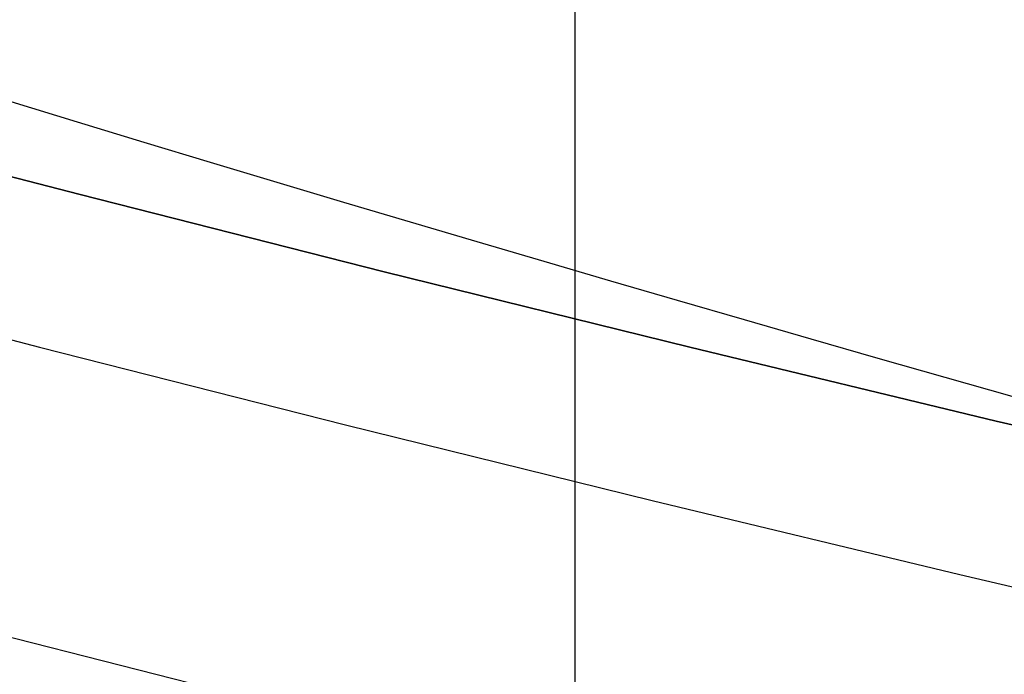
# Model space of a CAD drawing. Header units: millimetres. Extents: x -171 to 4, y -171 to 4.
# Tile 81 of 163: x -140.1594 to -140.0658, y -143.6739 to -143.6116. Entities that reach past the tile are written whole.
import ezdxf

# ---------------------------------------------------------------- set-up
doc = ezdxf.new("R2010")
doc.units = ezdxf.units.MM
doc.layers.add('Layer 01', color=18, linetype='Continuous', true_color=0x000000)

# ---------------------------------------------------------------- blocks, each defined once
blk = doc.blocks.new('91290A204_Alloy Steel Socket Head Screw')
at = {"layer": 'Layer 01', "color": 7, "true_color": 0xf6f6f3}
blk.add_circle((160.0062533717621, -4.459e-13, 83.54821749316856), 4.85, dxfattribs=at)
for centre, radius in [((160.006253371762, -4.601e-13, 84.0950924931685), 4.87745873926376), ((160.006253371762, -4.582e-13, 82.9426337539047), 4.725)]:
    blk.add_arc(centre, radius, 270, 90, dxfattribs=at)
at = {"layer": 'Layer 01', "color": 7, "true_color": 0xf6f6f3, "extrusion": (0, 0, -1)}
for centre, radius, end in [((-160.006253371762, -4.582e-13, -84.0288012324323), 4.85, 270), ((-160.006253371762, -4.582e-13, -83.0676337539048), 4.85, 270.0000000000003), ((-160.006253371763, -4.582e-13, -88.915175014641), 4.72745873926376, 270)]:
    blk.add_arc(centre, radius, 90.00000000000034, end, dxfattribs=at)
blk = doc.blocks.new('95807A520_Stainless Steel Tapping Insert for Hardwood')
at = {"layer": 'Layer 01', "color": 7, "true_color": 0xf6f6f3, "extrusion": (0, -1, 0)}
for centre, radius, start, end in [((-111.866603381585, -2.64e-14, -16.1714280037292), 4.762500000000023, 248.3999999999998, 259.7078934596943), ((-111.866603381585, -4.43e-14, -12.57105956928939), 4.762500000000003, 240.1708747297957, 3.25e-14), ((-111.866603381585, -4.43e-14, -10.98355956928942), 4.762500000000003, 240.1708747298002, 3.25e-14), ((-111.866603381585, -4.43e-14, -9.396059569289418), 4.762500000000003, 240.1708747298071, 3.25e-14), ((-111.866603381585, -4.43e-14, -7.808559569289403), 4.762500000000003, 240.1708747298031, 3.25e-14), ((-111.866603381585, -4.43e-14, -5.888702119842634), 4.762500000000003, 180, 44.61106782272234), ((-111.8666033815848, -5.53e-14, -5.147828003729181), 4.762499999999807, 236.8375189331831, 1.683e-13), ((-111.866603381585, -4.43e-14, -4.23342800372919), 4.7625, 180, 3.95e-14)]:
    blk.add_arc(centre, radius, start, end, dxfattribs=at)
at = {"layer": 'Layer 01', "color": 7, "true_color": 0xf6f6f3}
for points, knots in [([(-117.21485285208, 14.2664280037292, -2.11999698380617), (-116.972172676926, 14.3009619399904, -2.638505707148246), (-116.653258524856, 14.3357033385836, -3.117764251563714), (-115.984369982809, 14.3944136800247, -3.855440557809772), (-115.546365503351, 14.4277890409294, -4.272427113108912), (-114.296924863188, 14.5162829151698, -4.988552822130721), (-113.615079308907, 14.5618335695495, -5.218764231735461), (-112.433012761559, 14.63676050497, -5.374217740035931), (-111.685416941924, 14.6794056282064, -5.412509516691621), (-110.175042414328, 14.7803270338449, -5.00249285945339), (-109.574754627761, 14.8247584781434, -4.70849787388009), (-108.621370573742, 14.9037682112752, -3.990056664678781), (-108.116487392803, 14.9456462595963, -3.510408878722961), (-107.395937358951, 15.0424591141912, -2.27502284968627), (-107.186085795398, 15.0867113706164, -1.67826394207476), (-107.021776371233, 15.1644374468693, -0.5780262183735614), (-106.99720447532, 15.205027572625, 0.0585179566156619), (-107.167072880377, 15.2570280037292, 0.771893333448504)], [0, 0, 0, 0, 3.89373456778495, 3.89373456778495, 6.772151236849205, 6.772151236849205, 9.594493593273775, 9.594493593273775, 11.49210393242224, 11.49210393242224, 12.88504231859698, 12.88504231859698, 14.00233571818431, 14.00233571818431, 14.87464618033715, 14.87464618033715, 15.55015912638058, 15.55015912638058, 15.55015912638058, 15.55015912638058]), ([(-114.857352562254, 15.2570280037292, 3.70632238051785), (-114.606189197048, 15.2431238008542, 3.926860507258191), (-114.33276359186, 15.2288903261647, 4.120651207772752), (-113.752304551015, 15.2003493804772, 4.447305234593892), (-113.44707415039, 15.1861192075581, 4.579724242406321), (-112.450592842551, 15.1419667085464, 4.894622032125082), (-111.794461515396, 15.1171903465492, 4.936360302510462), (-110.572802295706, 15.0674763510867, 4.823084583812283), (-109.949774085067, 15.0405232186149, 4.639986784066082), (-108.729460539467, 14.9842408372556, 4.005892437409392), (-108.21946500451, 14.959471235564, 3.559369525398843), (-107.407694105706, 14.9096259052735, 2.582571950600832), (-107.086344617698, 14.8826595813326, 1.994232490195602), (-106.659626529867, 14.826525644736, 0.645610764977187), (-106.611439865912, 14.8017623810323, -0.0509080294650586), (-106.699960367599, 14.7648597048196, -1.01677684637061), (-106.763989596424, 14.7516026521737, -1.35308866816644), (-107.057678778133, 14.7108315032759, -2.35596885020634), (-107.388030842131, 14.683511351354, -2.984918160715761), (-108.050788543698, 14.6451591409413, -3.800517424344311), (-108.296897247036, 14.6329396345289, -4.048612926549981), (-109.096275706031, 14.5945032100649, -4.716003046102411), (-109.711587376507, 14.567876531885, -5.055776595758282), (-111.114892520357, 14.5126307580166, -5.510559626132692), (-111.84726158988, 14.4879256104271, -5.573164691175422), (-113.238022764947, 14.4379743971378, -5.457491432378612), (-113.933121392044, 14.4114045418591, -5.262296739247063), (-114.819457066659, 14.3752710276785, -4.818125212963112), (-115.056692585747, 14.3653349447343, -4.676460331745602), (-115.638625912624, 14.3402401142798, -4.267927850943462), (-115.963274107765, 14.3259235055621, -3.977462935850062), (-116.531688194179, 14.296466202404, -3.341827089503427), (-116.777314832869, 14.2815076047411, -2.997857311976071), (-116.983262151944, 14.2664280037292, -2.63020201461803)], [-26.02334530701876, -26.02334530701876, -26.02334530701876, -26.02334530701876, -25.40158608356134, -25.40158608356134, -24.78428439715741, -24.78428439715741, -23.45753944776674, -23.45753944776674, -21.99471859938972, -21.99471859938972, -20.33068141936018, -20.33068141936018, -18.50661025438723, -18.50661025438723, -16.4458212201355, -16.4458212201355, -15.32561042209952, -15.32561042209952, -13.01845060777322, -13.01845060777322, -11.87911968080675, -11.87911968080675, -9.577616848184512, -9.577616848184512, -7.004808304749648, -7.004808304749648, -4.298051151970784, -4.298051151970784, -3.254137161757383, -3.254137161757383, -1.608245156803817, -1.608245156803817, 0, 0, 0, 0]), ([(-111.866603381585, 12.1868030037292, 5.75309999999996), (-112.614671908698, 12.2179494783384, 5.75309999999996), (-113.35588492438, 12.2513268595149, 5.60719244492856), (-114.733987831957, 12.3184471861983, 5.04232215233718), (-115.358793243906, 12.3515449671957, 4.6315941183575), (-116.436941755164, 12.414613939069, 3.57748361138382), (-116.872700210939, 12.448512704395, 2.9369487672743), (-117.457178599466, 12.5164733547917, 1.546785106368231), (-117.609731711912, 12.5495862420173, 0.8146773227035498), (-117.629058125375, 12.6126847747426, -0.6928027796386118), (-117.485568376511, 12.6465192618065, -1.4537456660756), (-116.918354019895, 12.7144691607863, -2.850802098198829), (-116.50953721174, 12.7475981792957, -3.47714942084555), (-115.45921574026, 12.810728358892, -4.558337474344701), (-114.820762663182, 12.8444944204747, -4.99585051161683), (-113.43311885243, 12.9124326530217, -5.585112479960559), (-112.70129580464, 12.9455788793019, -5.740286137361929), (-111.92896089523, 12.97795232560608, -5.752846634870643), (-111.8977764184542, 12.97926246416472, -5.75309999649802), (-111.866603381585, 12.9805751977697, -5.753099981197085)], [-36.41258898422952, -36.41258898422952, -36.41258898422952, -36.41258898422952, -34.1546569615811, -34.1546569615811, -31.92033874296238, -31.92033874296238, -29.60736180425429, -29.60736180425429, -27.37355397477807, -27.37355397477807, -25.06248438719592, -25.06248438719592, -22.82914445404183, -22.82914445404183, -20.52003221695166, -20.52003221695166, -18.28711510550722, -18.28711510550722, -18.19313697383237, -18.19313697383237, -18.19313697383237, -18.19313697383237]), ([(-111.866603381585, 12.95524936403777, -5.753099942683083), (-112.5447569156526, 12.92649763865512, -5.753099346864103), (-113.2181449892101, 12.89697548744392, -5.633185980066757), (-114.575103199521, 12.8318556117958, -5.133262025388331), (-115.23456837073, 12.797389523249, -4.72687010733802), (-116.334055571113, 12.7338891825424, -3.69926326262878), (-116.771266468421, 12.701990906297, -3.096309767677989), (-117.406092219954, 12.6342408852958, -1.7320595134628), (-117.587377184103, 12.5997688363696, -0.9792088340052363), (-117.643070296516, 12.5362081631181, 0.5243072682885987), (-117.528309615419, 12.5044018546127, 1.26004588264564), (-117.017366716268, 12.4366805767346, 2.67491974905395), (-116.615592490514, 12.4022025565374, 3.33658420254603), (-115.595924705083, 12.338577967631, 4.44234403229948), (-114.99619111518, 12.3068672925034, 4.88345082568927), (-113.637092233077, 12.2391769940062, 5.52725013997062), (-112.886079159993, 12.2046930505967, 5.71366116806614), (-112.035912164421, 12.1686476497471, 5.75123299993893), (-111.951224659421, 12.1650894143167, 5.75309999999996), (-111.866603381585, 12.1615661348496, 5.75309999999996)], [-18.19459771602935, -18.19459771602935, -18.19459771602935, -18.19459771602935, -16.14908834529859, -16.14908834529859, -13.8392913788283, -13.8392913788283, -11.61716044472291, -11.61716044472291, -9.308763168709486, -9.308763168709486, -7.087676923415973, -7.087676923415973, -4.780697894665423, -4.780697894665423, -2.560628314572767, -2.560628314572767, -0.2550871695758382, -0.2550871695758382, 0, 0, 0, 0]), ([(-111.866603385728, 10.5993030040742, 5.75309999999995), (-112.6329796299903, 10.6312117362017, 5.753099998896), (-113.3918355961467, 10.6654483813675, 5.59996273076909), (-114.7805943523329, 10.7333514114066, 5.015433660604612), (-115.4010197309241, 10.766359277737, 4.599344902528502), (-116.4705555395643, 10.8292537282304, 3.534560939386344), (-116.9013345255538, 10.8635389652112, 2.888134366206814), (-117.4722472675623, 10.9315602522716, 1.490895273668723), (-117.6173905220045, 10.9645767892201, 0.7580323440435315), (-117.6220494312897, 11.0274879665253, -0.7510233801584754), (-117.4702973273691, 11.0617356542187, -1.512661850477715), (-116.8873870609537, 11.1297513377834, -2.904796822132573), (-116.4723545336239, 11.1627771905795, -3.526091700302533), (-115.4096789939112, 11.2257063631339, -4.597334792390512), (-114.7644194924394, 11.2599137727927, -5.02910179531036), (-113.368575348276, 11.3279233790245, -5.602704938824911), (-112.6358560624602, 11.3609592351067, -5.749315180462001), (-111.8858332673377, 11.39225193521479, -5.753075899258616), (-111.8762177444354, 11.39265349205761, -5.753099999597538), (-111.866603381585, 11.39305537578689, -5.753099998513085)], [-36.41429924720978, -36.41429924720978, -36.41429924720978, -36.41429924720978, -34.10144432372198, -34.10144432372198, -31.86867248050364, -31.86867248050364, -29.54910990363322, -29.54910990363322, -27.31710508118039, -27.31710508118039, -24.99912724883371, -24.99912724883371, -22.76786405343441, -22.76786405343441, -20.45150296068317, -20.45150296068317, -18.22095423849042, -18.22095423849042, -18.19198327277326, -18.19198327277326, -18.19198327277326, -18.19198327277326]), ([(-111.866603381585, 11.36763659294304, -5.753099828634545), (-112.4843942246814, 11.34125759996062, -5.753098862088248), (-113.098987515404, 11.31478847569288, -5.653582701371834), (-114.411735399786, 11.2525814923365, -5.215826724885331), (-115.081543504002, 11.2180714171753, -4.831854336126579), (-116.211070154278, 11.1539843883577, -3.842750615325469), (-116.667050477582, 11.1229075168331, -3.255290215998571), (-117.344806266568, 11.0554583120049, -1.91604709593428), (-117.550587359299, 11.0209444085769, -1.17233779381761), (-117.657590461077, 10.9567670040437, 0.3247375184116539), (-117.568465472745, 10.9258013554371, 1.06293291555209), (-117.108333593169, 10.8584029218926, 2.49109939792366), (-116.731751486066, 10.8238859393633, 3.16413455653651), (-115.755322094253, 10.7596144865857, 4.30334053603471), (-115.172896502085, 10.7287599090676, 4.76543388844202), (-113.841895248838, 10.6614156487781, 5.45700219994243), (-113.101316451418, 10.6268964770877, 5.67064647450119), (-112.182721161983, 10.5873401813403, 5.74659352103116), (-112.024577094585, 10.5806435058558, 5.75309999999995), (-111.866603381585, 10.5740661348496, 5.75309999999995)], [-18.19671116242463, -18.19671116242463, -18.19671116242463, -18.19671116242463, -16.33140960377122, -16.33140960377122, -14.02914718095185, -14.02914718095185, -11.81018757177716, -11.81018757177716, -9.509505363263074, -9.509505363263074, -7.291199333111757, -7.291199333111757, -4.992123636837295, -4.992123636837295, -2.774388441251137, -2.774388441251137, -0.4769460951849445, -0.4769460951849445, 0, 0, 0, 0]), ([(-111.866603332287, 9.01180299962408, 5.75309999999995), (-111.876217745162, 9.01220330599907, 5.75310000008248), (-111.885833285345, 9.01260407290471, 5.75307589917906), (-112.6358560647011, 9.04389677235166, 5.74931518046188), (-113.3685753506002, 9.07693262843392, 5.60270493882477), (-114.7644194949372, 9.14494223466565, 5.029101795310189), (-115.4096789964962, 9.17914964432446, 4.597334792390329), (-116.4723545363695, 9.24207881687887, 3.526091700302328), (-116.8873870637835, 9.27510466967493, 2.904796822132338), (-117.4702973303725, 9.34312035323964, 1.512661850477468), (-117.6220494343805, 9.37736804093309, 0.7510233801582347), (-117.6173905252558, 9.44027921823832, -0.7580323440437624), (-117.4722472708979, 9.47329575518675, -1.490895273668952), (-116.9013345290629, 9.54131704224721, -2.888134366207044), (-116.4705555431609, 9.57560227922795, -3.534560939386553), (-115.4010197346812, 9.63849672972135, -4.599344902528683), (-114.7805943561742, 9.67150459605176, -5.015433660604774), (-113.3918356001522, 9.739407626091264, -5.59996273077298), (-112.6329780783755, 9.773606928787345, -5.753099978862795), (-111.866603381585, 9.805552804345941, -5.753099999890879)], [-36.41469922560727, -36.41469922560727, -36.41469922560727, -36.41469922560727, -36.38577367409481, -36.38577367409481, -34.15871783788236, -34.15871783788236, -31.84598400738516, -31.84598400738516, -29.61821481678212, -29.61821481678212, -27.30386677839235, -27.30386677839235, -25.07535712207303, -25.07535712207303, -22.75942682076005, -22.75942682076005, -20.53015134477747, -20.53015134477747, -18.22091819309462, -18.22091819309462, -18.22091819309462, -18.22091819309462]), ([(-111.866603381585, 9.780045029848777, -5.753099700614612), (-112.4075545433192, 9.756938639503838, -5.753098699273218), (-112.9468622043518, 9.734022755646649, -5.67680020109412), (-114.187248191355, 9.67617702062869, -5.317229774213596), (-114.858593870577, 9.64224611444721, -4.970551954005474), (-116.030868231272, 9.5773800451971, -4.039478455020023), (-116.52055626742, 9.54662335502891, -3.463989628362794), (-117.252219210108, 9.479602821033, -2.157371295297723), (-117.487052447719, 9.44562843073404, -1.438653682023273), (-117.667885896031, 9.38065310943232, 0.0470042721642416), (-117.61270250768, 9.35002624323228, 0.799650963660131), (-117.216976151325, 9.28308432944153, 2.243530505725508), (-116.879497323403, 9.24906687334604, 2.920765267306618), (-115.965537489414, 9.18398060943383, 4.105416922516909), (-115.398693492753, 9.15347667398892, 4.602179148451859), (-114.103910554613, 9.08661755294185, 5.353055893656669), (-113.387680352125, 9.05255768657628, 5.59885051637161), (-112.386126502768, 9.00850003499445, 5.73552449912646), (-112.126244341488, 8.99737650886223, 5.75309999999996), (-111.866603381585, 8.98656613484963, 5.75309999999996)], [-18.19840131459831, -18.19840131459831, -18.19840131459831, -18.19840131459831, -16.56311627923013, -16.56311627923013, -14.30916997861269, -14.30916997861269, -12.05503436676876, -12.05503436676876, -9.799677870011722, -9.799677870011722, -7.548514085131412, -7.548514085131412, -5.291676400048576, -5.291676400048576, -3.043424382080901, -3.043424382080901, -0.7850390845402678, -0.7850390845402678, 0, 0, 0, 0]), ([(-111.866603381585, 7.42430300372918, 5.75309999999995), (-111.8977767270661, 7.42560093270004, 5.75309999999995), (-111.9289612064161, 7.42690369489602, 5.75284662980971), (-112.7012958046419, 7.45927712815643, 5.740286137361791), (-113.4331188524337, 7.49242335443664, 5.58511247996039), (-114.8207626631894, 7.56036158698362, 4.995850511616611), (-115.4592157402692, 7.59412764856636, 4.558337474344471), (-116.5095372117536, 7.6572578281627, 3.477149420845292), (-116.9183540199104, 7.69038684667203, 2.850802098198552), (-117.4855683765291, 7.75833674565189, 1.453745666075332), (-117.6290581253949, 7.79217123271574, 0.6928027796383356), (-117.6097317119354, 7.85526976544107, -0.8146773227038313), (-117.4571785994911, 7.88838265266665, -1.546785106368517), (-116.8727002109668, 7.9563433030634, -2.936948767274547), (-116.4369417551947, 7.99024206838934, -3.577483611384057), (-115.3587932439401, 8.0533110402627, -4.631594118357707), (-114.7339878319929, 8.08640882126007, -5.042322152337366), (-113.3558850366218, 8.153529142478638, -5.607192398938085), (-112.6146621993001, 8.186668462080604, -5.753099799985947), (-111.866603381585, 8.21804432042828, -5.75309999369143)], [-36.41355429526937, -36.41355429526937, -36.41355429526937, -36.41355429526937, -36.31971614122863, -36.31971614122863, -34.09010265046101, -34.09010265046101, -31.78440676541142, -31.78440676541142, -29.55437107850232, -29.55437107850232, -27.24672073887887, -27.24672073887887, -25.01621784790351, -25.01621784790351, -22.70666297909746, -22.70666297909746, -20.47565045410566, -20.47565045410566, -18.22105942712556, -18.22105942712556, -18.22105942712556, -18.22105942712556]), ([(-111.866603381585, 8.192693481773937, -5.753099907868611), (-112.2867828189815, 8.174836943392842, -5.753099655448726), (-112.7066622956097, 8.15704569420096, -5.707068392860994), (-113.853620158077, 8.1048805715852, -5.451327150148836), (-114.549325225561, 8.07062664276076, -5.144727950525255), (-115.773788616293, 8.00486024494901, -4.287445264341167), (-116.293390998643, 7.9748901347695, -3.748577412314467), (-117.105876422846, 7.90861007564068, -2.493221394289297), (-117.387081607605, 7.8743224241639, -1.786187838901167), (-117.658592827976, 7.80844400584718, -0.3163994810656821), (-117.651162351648, 7.77852097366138, 0.4314239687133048), (-117.350376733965, 7.71234935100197, 1.896128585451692), (-117.054820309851, 7.67803008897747, 2.597976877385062), (-116.217556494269, 7.6120411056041, 3.836078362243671), (-115.688340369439, 7.58215170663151, 4.363555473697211), (-114.446973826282, 7.51609116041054, 5.197086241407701), (-113.743518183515, 7.4817425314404, 5.490464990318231), (-112.628382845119, 7.43143591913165, 5.7152687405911), (-112.247538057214, 7.41492667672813, 5.75309999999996), (-111.866603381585, 7.39906613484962, 5.75309999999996)], [-18.19932908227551, -18.19932908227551, -18.19932908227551, -18.19932908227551, -16.92823135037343, -16.92823135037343, -14.66060681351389, -14.66060681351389, -12.4271073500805, -12.4271073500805, -10.15765416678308, -10.15765416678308, -7.926271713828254, -7.926271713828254, -5.654964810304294, -5.654964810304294, -3.425541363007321, -3.425541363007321, -1.152361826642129, -1.152361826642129, 0, 0, 0, 0]), ([(-117.21485285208, 6.1384280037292, 2.11999698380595), (-117.360456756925, 6.156232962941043, 1.752672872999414), (-117.467832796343, 6.173962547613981, 1.371324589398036), (-117.601284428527, 6.208339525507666, 0.6009440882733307), (-117.6286976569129, 6.224600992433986, 0.2142839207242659), (-117.594912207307, 6.272164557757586, -0.9140919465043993), (-117.4293308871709, 6.305439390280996, -1.64469283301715), (-116.8211405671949, 6.373283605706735, -3.022238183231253), (-116.3766902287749, 6.406543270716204, -3.652432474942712), (-115.283462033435, 6.469913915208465, -4.68762958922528), (-114.651028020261, 6.503164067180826, -5.088775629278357), (-113.292357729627, 6.568886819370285, -5.619523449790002), (-112.58234655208, 6.600232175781, -5.753099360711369), (-111.866603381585, 6.630506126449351, -5.753099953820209)], [-29.48549580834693, -29.48549580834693, -29.48549580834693, -29.48549580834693, -28.29662808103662, -28.29662808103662, -27.13316395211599, -27.13316395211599, -24.89961211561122, -24.89961211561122, -22.60128455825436, -22.60128455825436, -20.36763861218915, -20.36763861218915, -18.21002315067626, -18.21002315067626, -18.21002315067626, -18.21002315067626]), ([(-111.866603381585, 6.605488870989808, -5.753099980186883), (-112.1586381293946, 6.593069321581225, -5.753100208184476), (-112.4508883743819, 6.580605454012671, -5.730864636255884), (-113.4899833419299, 6.5345867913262, -5.571115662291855), (-114.2090524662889, 6.500127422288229, -5.309010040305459), (-115.4867511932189, 6.433524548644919, -4.531746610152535), (-116.0373107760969, 6.40355736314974, -4.030806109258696), (-116.9318103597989, 6.33819571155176, -2.831479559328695), (-117.2606117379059, 6.303721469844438, -2.139679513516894), (-117.5688516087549, 6.24740967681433, -0.914873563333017), (-117.6270754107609, 6.225708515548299, -0.4116701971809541), (-117.6108060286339, 6.183346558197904, 0.5990300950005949), (-117.535812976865, 6.161106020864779, 1.102134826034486), (-117.395946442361, 6.13842800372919, 1.58887536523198)], [-10.71592172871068, -10.71592172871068, -10.71592172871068, -10.71592172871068, -9.832656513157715, -9.832656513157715, -7.55020667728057, -7.55020667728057, -5.329084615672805, -5.329084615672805, -3.044763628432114, -3.044763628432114, -1.525645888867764, -1.525645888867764, 0, 0, 0, 0]), ([(-114.471763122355, 5.14782800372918, -3.98679683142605), (-114.012558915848, 5.171895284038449, -4.315612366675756), (-113.498881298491, 5.196384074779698, -4.560741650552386), (-112.252603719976, 5.250846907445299, -4.904417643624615), (-111.634131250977, 5.274073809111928, -4.904027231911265), (-110.547729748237, 5.318554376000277, -4.796481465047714), (-109.929068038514, 5.345477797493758, -4.610635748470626), (-108.711797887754, 5.401959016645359, -3.969189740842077), (-108.206593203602, 5.426737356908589, -3.518265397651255), (-107.407734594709, 5.476441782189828, -2.544379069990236), (-107.091660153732, 5.503378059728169, -1.957106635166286), (-106.672627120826, 5.559718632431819, -0.6048899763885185), (-106.631339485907, 5.584489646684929, 0.0915308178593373), (-106.758182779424, 5.63407368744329, 1.381524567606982), (-106.952738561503, 5.660766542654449, 2.034550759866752), (-107.619854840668, 5.71647764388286, 3.312521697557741), (-108.089039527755, 5.741156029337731, 3.85085047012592), (-109.118405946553, 5.790767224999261, 4.706125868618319), (-109.732609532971, 5.817410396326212, 5.043311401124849), (-111.136277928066, 5.872804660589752, 5.494229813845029), (-111.868520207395, 5.897553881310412, 5.552937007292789), (-113.248386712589, 5.947337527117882, 5.434592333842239), (-113.940865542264, 5.973925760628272, 5.238128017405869), (-114.864548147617, 6.011753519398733, 4.77201228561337), (-115.138400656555, 6.023330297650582, 4.602775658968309), (-115.800295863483, 6.052305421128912, 4.110243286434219), (-116.162023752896, 6.068927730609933, 3.755197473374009), (-116.77001833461, 6.103573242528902, 2.981545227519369), (-117.020136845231, 6.121023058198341, 2.563986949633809), (-117.21485285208, 6.1384280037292, 2.11999698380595)], [0, 0, 0, 0, 0.7081074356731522, 0.7081074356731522, 1.620812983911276, 1.620812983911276, 2.914039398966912, 2.914039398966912, 4.401088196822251, 4.401088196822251, 6.041905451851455, 6.041905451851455, 7.916478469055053, 7.916478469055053, 9.954668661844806, 9.954668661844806, 12.26821290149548, 12.26821290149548, 14.76264455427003, 14.76264455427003, 17.56487924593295, 17.56487924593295, 20.54114266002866, 20.54114266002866, 21.88185927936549, 21.88185927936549, 23.98344891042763, 23.98344891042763, 26.02472951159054, 26.02472951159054, 26.02472951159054, 26.02472951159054])]:
    blk.add_open_spline(points, degree=3, knots=knots, dxfattribs=at)
for points, weights, knots in [([(-113.6197965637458, 14.19570493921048, -4.428060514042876), (-112.7750988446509, 14.24515744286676, -4.762500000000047), (-111.866603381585, 14.2908512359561, -4.762500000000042), (-109.893911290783, 14.3900699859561, -4.762500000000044), (-108.499007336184, 14.4892887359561, -3.367596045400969), (-107.104103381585, 14.58850748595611, -1.972692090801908), (-107.104103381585, 14.6877262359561), (-107.104103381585, 14.78694498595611, 1.972692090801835), (-108.499007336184, 14.8861637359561, 3.367596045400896), (-109.8939112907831, 14.98538248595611, 4.762499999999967), (-111.866603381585, 15.08460123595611, 4.762499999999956), (-113.548471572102, 15.1691926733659, 4.762499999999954), (-114.857352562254, 15.2570280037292, 3.70632238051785)], [0.9619991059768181, 0.963442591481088, 1, 0.923879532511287, 1, 0.923879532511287, 1, 0.923879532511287, 1, 0.923879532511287, 1, 0.934365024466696, 0.981917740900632], [-21.06683435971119, -21.06683435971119, -21.06683435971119, -19.16963976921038, -19.16963976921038, -15.21926842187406, -15.21926842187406, -11.2688970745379, -11.2688970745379, -7.318525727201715, -7.318525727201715, -3.368154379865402, -3.368154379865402, 0, 0, 0]), ([(-107.167072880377, 15.2570280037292, 0.7718933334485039), (-107.104103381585, 15.2364337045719, 0.3885151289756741), (-107.104103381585, 15.2168929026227), (-107.104103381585, 15.1176741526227, -1.972692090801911), (-108.499007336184, 15.0184554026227, -3.367596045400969), (-109.893911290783, 14.9192366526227, -4.762500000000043), (-111.866603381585, 14.8200179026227, -4.76250000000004), (-112.775098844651, 14.77432410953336, -4.762500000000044), (-113.6197965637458, 14.72487160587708, -4.428060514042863)], [0.974763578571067, 0.98403223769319, 1, 0.923879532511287, 1, 0.923879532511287, 1, 0.9634425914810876, 0.961999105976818], [-16.57955219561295, -16.57955219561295, -16.57955219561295, -15.80148538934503, -15.80148538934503, -11.85111404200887, -11.85111404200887, -7.900742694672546, -7.900742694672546, -6.003548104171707, -6.003548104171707, -6.003548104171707]), ([(-106.7876247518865, 14.74932422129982, -1.406772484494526), (-107.1582381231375, 14.68153121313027, -2.7448263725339), (-108.1400075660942, 14.61842579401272, -3.726595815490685), (-109.6836140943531, 14.51920704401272, -5.270202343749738), (-111.866603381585, 14.41998829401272, -5.270202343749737), (-114.0495926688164, 14.32076954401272, -5.270202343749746), (-115.5931991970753, 14.22155079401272, -3.726595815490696), (-117.1368057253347, 14.12233204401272, -2.182989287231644), (-117.1368057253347, 14.02311329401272), (-117.1368057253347, 13.92389454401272, 2.182989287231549), (-115.5931991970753, 13.82467579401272, 3.726595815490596), (-114.0495926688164, 13.72545704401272, 5.270202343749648), (-111.866603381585, 13.62623829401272, 5.270202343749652), (-109.6836140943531, 13.52701954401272, 5.270202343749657), (-108.1400075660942, 13.42780079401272, 3.726595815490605), (-106.5964010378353, 13.32858204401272, 2.18298928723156), (-106.5964010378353, 13.22936329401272), (-106.5964010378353, 13.13014454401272, -2.18298928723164), (-108.1400075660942, 13.03092579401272, -3.726595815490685), (-109.6836140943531, 12.93170704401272, -5.270202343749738), (-111.866603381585, 12.83248829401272, -5.270202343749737), (-114.0495926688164, 12.73326954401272, -5.270202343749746), (-115.5931991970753, 12.63405079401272, -3.726595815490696), (-117.1368057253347, 12.53483204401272, -2.182989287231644), (-117.1368057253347, 12.43561329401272), (-117.1368057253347, 12.33639454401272, 2.182989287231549), (-115.5931991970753, 12.23717579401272, 3.726595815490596), (-114.0495926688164, 12.13795704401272, 5.270202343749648), (-111.866603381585, 12.03873829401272, 5.270202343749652), (-109.6836140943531, 11.93951954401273, 5.270202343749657), (-108.1400075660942, 11.84030079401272, 3.726595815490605), (-106.5964010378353, 11.74108204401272, 2.18298928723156), (-106.5964010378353, 11.64186329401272), (-106.5964010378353, 11.54264454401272, -2.18298928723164), (-108.1400075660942, 11.44342579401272, -3.726595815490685), (-109.6836140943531, 11.34420704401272, -5.270202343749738), (-111.866603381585, 11.24498829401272, -5.270202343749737), (-114.0495926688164, 11.14576954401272, -5.270202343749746), (-115.5931991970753, 11.04655079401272, -3.726595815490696), (-117.1368057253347, 10.94733204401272, -2.182989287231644), (-117.1368057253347, 10.84811329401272), (-117.1368057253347, 10.74889454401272, 2.182989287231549), (-115.5931991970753, 10.64967579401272, 3.726595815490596), (-114.0495926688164, 10.55045704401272, 5.270202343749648), (-111.866603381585, 10.45123829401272, 5.270202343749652), (-109.6836140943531, 10.35201954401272, 5.270202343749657), (-108.1400075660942, 10.25280079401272, 3.726595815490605), (-106.5964010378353, 10.15358204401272, 2.18298928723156), (-106.5964010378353, 10.05436329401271), (-106.5964010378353, 9.95514454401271, -2.18298928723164), (-108.1400075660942, 9.855925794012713, -3.726595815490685), (-109.6836140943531, 9.756707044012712, -5.270202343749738), (-111.866603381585, 9.657488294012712, -5.270202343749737), (-114.0495926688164, 9.558269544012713, -5.270202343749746), (-115.5931991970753, 9.459050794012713, -3.726595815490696), (-117.1368057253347, 9.359832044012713, -2.182989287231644), (-117.1368057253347, 9.260613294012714), (-117.1368057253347, 9.161394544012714, 2.182989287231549), (-115.5931991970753, 9.062175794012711, 3.726595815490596), (-114.0495926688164, 8.962957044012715, 5.270202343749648), (-111.866603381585, 8.863738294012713, 5.270202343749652), (-109.6836140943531, 8.764519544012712, 5.270202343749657), (-108.1400075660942, 8.665300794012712, 3.726595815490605), (-106.5964010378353, 8.566082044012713, 2.18298928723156), (-106.5964010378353, 8.466863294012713), (-106.5964010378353, 8.367644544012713, -2.18298928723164), (-108.1400075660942, 8.268425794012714, -3.726595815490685), (-109.6836140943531, 8.169207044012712, -5.270202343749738), (-111.866603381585, 8.069988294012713, -5.270202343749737), (-114.0495926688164, 7.970769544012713, -5.270202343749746), (-115.5931991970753, 7.871550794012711, -3.726595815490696), (-117.1368057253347, 7.772332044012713, -2.182989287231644), (-117.1368057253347, 7.673113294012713), (-117.1368057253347, 7.573894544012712, 2.182989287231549), (-115.5931991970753, 7.474675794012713, 3.726595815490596), (-114.0495926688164, 7.375457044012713, 5.270202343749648), (-111.866603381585, 7.276238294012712, 5.270202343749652), (-109.6836140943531, 7.177019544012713, 5.270202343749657), (-108.1400075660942, 7.077800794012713, 3.726595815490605), (-106.5964010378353, 6.978582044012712, 2.18298928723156), (-106.5964010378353, 6.879363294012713), (-106.5964010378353, 6.780144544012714, -2.18298928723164), (-108.1400075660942, 6.680925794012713, -3.726595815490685), (-109.6836140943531, 6.581707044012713, -5.270202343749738), (-111.866603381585, 6.482488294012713, -5.270202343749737), (-114.0495926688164, 6.383269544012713, -5.270202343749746), (-115.5931991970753, 6.284050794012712, -3.726595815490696), (-117.1368057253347, 6.184832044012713, -2.182989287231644), (-117.1368057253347, 6.085613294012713), (-117.1368057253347, 5.986394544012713, 2.182989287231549), (-115.5931991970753, 5.887175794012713, 3.726595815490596), (-114.0495926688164, 5.787957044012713, 5.270202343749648), (-111.866603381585, 5.688738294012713, 5.270202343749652), (-111.5096603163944, 5.672514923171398, 5.270202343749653), (-111.1559770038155, 5.655533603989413, 5.222072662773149)], [0.9655572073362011, 0.9502060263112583, 1, 0.923879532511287, 1, 0.923879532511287, 1, 0.923879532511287, 1, 0.923879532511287, 1, 0.923879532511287, 1, 0.923879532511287, 1, 0.923879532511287, 1, 0.923879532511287, 1, 0.923879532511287, 1, 0.923879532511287, 1, 0.923879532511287, 1, 0.923879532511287, 1, 0.923879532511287, 1, 0.923879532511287, 1, 0.923879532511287, 1, 0.923879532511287, 1, 0.923879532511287, 1, 0.923879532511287, 1, 0.923879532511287, 1, 0.923879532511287, 1, 0.923879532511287, 1, 0.923879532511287, 1, 0.923879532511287, 1, 0.923879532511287, 1, 0.923879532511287, 1, 0.923879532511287, 1, 0.923879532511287, 1, 0.923879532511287, 1, 0.923879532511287, 1, 0.923879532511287, 1, 0.923879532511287, 1, 0.923879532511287, 1, 0.923879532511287, 1, 0.923879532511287, 1, 0.923879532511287, 1, 0.923879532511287, 1, 0.923879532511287, 1, 0.923879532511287, 1, 0.923879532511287, 1, 0.923879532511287, 1, 0.923879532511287, 1, 0.923879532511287, 1, 0.923879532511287, 1, 0.923879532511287, 1, 0.923879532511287, 1, 0.9867070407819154, 0.9780567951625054], [78.30815438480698, 78.30815438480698, 78.30815438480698, 81.44197936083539, 81.44197936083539, 86.23268402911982, 86.23268402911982, 91.02338869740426, 91.02338869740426, 95.81409336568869, 95.81409336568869, 100.6047980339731, 100.6047980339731, 105.3955027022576, 105.3955027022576, 110.186207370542, 110.186207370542, 114.9769120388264, 114.9769120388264, 119.7676167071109, 119.7676167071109, 124.5583213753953, 124.5583213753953, 129.3490260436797, 129.3490260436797, 134.1397307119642, 134.1397307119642, 138.9304353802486, 138.9304353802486, 143.721140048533, 143.721140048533, 148.5118447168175, 148.5118447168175, 153.3025493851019, 153.3025493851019, 158.0932540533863, 158.0932540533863, 162.8839587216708, 162.8839587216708, 167.6746633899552, 167.6746633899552, 172.4653680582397, 172.4653680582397, 177.2560727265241, 177.2560727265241, 182.0467773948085, 182.0467773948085, 186.837482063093, 186.837482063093, 191.6281867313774, 191.6281867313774, 196.4188913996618, 196.4188913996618, 201.2095960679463, 201.2095960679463, 206.0003007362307, 206.0003007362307, 210.7910054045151, 210.7910054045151, 215.5817100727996, 215.5817100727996, 220.372414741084, 220.372414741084, 225.1631194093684, 225.1631194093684, 229.9538240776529, 229.9538240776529, 234.7445287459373, 234.7445287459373, 239.5352334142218, 239.5352334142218, 244.3259380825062, 244.3259380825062, 249.1166427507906, 249.1166427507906, 253.9073474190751, 253.9073474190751, 258.6980520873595, 258.6980520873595, 263.4887567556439, 263.4887567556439, 268.2794614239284, 268.2794614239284, 273.0701660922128, 273.0701660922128, 277.8608707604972, 277.8608707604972, 282.6515754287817, 282.6515754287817, 287.4422800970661, 287.4422800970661, 292.2329847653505, 292.2329847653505, 297.023689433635, 297.023689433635, 297.8602928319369, 297.8602928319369, 297.8602928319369]), ([(-110.6939989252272, 14.74666381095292, -5.138096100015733), (-111.2728595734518, 14.71786701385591, -5.270202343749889), (-111.866603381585, 14.69088084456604, -5.270202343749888), (-114.0495926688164, 14.59166209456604, -5.270202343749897), (-115.5931991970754, 14.49244334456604, -3.726595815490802), (-117.1368057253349, 14.39322459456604, -2.182989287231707), (-117.1368057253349, 14.29400584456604), (-117.1368057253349, 14.19478709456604, 2.182989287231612), (-115.5931991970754, 14.09556834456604, 3.726595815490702), (-114.0495926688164, 13.99634959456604, 5.270202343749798), (-111.866603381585, 13.89713084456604, 5.270202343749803), (-109.6836140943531, 13.79791209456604, 5.270202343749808), (-108.1400075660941, 13.69869334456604, 3.726595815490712), (-106.5964010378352, 13.59947459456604, 2.182989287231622), (-106.5964010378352, 13.50025584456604), (-106.5964010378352, 13.40103709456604, -2.182989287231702), (-108.1400075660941, 13.30181834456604, -3.726595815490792), (-109.6836140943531, 13.20259959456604, -5.270202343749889), (-111.866603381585, 13.10338084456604, -5.270202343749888), (-114.0495926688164, 13.00416209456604, -5.270202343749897), (-115.5931991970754, 12.90494334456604, -3.726595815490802), (-117.1368057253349, 12.80572459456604, -2.182989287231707), (-117.1368057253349, 12.70650584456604), (-117.1368057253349, 12.60728709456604, 2.182989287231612), (-115.5931991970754, 12.50806834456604, 3.726595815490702), (-114.0495926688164, 12.40884959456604, 5.270202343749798), (-111.866603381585, 12.30963084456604, 5.270202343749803), (-109.6836140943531, 12.21041209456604, 5.270202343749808), (-108.1400075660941, 12.11119334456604, 3.726595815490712), (-106.5964010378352, 12.01197459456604, 2.182989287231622), (-106.5964010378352, 11.91275584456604), (-106.5964010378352, 11.81353709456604, -2.182989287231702), (-108.1400075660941, 11.71431834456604, -3.726595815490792), (-109.6836140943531, 11.61509959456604, -5.270202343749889), (-111.866603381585, 11.51588084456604, -5.270202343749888), (-114.0495926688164, 11.41666209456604, -5.270202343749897), (-115.5931991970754, 11.31744334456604, -3.726595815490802), (-117.1368057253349, 11.21822459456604, -2.182989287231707), (-117.1368057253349, 11.11900584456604), (-117.1368057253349, 11.01978709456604, 2.182989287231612), (-115.5931991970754, 10.92056834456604, 3.726595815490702), (-114.0495926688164, 10.82134959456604, 5.270202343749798), (-111.866603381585, 10.72213084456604, 5.270202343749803), (-109.6836140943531, 10.62291209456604, 5.270202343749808), (-108.1400075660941, 10.52369334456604, 3.726595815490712), (-106.5964010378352, 10.42447459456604, 2.182989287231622), (-106.5964010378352, 10.32525584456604), (-106.5964010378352, 10.22603709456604, -2.182989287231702), (-108.1400075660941, 10.12681834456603, -3.726595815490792), (-109.6836140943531, 10.02759959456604, -5.270202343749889), (-111.866603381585, 9.928380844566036, -5.270202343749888), (-114.0495926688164, 9.82916209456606, -5.270202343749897), (-115.5931991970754, 9.729943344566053, -3.726595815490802), (-117.1368057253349, 9.630724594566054, -2.182989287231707), (-117.1368057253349, 9.531505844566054), (-117.1368057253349, 9.432287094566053, 2.182989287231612), (-115.5931991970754, 9.333068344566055, 3.726595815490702), (-114.0495926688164, 9.233849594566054, 5.270202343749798), (-111.866603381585, 9.134630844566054, 5.270202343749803), (-109.6836140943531, 9.035412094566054, 5.270202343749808), (-108.1400075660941, 8.936193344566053, 3.726595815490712), (-106.5964010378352, 8.836974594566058, 2.182989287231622), (-106.5964010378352, 8.737755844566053), (-106.5964010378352, 8.638537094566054, -2.182989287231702), (-108.1400075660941, 8.539318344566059, -3.726595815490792), (-109.6836140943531, 8.440099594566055, -5.270202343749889), (-111.866603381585, 8.340880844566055, -5.270202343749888), (-114.0495926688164, 8.241662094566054, -5.270202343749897), (-115.5931991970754, 8.142443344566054, -3.726595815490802), (-117.1368057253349, 8.043224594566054, -2.182989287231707), (-117.1368057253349, 7.944005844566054), (-117.1368057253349, 7.844787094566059, 2.182989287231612), (-115.5931991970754, 7.745568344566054, 3.726595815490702), (-114.0495926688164, 7.646349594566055, 5.270202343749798), (-111.866603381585, 7.547130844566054, 5.270202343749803), (-109.6836140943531, 7.447912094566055, 5.270202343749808), (-108.1400075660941, 7.348693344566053, 3.726595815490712), (-106.5964010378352, 7.249474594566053, 2.182989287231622), (-106.5964010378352, 7.150255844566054), (-106.5964010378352, 7.051037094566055, -2.182989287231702), (-108.1400075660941, 6.951818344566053, -3.726595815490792), (-109.6836140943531, 6.852599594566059, -5.270202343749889), (-111.866603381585, 6.753380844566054, -5.270202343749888), (-114.0495926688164, 6.654162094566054, -5.270202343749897), (-115.5931991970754, 6.554943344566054, -3.726595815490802), (-117.1368057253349, 6.455724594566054, -2.182989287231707), (-117.1368057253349, 6.356505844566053), (-117.1368057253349, 6.257287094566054, 2.182989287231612), (-115.5931991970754, 6.158068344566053, 3.726595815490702), (-114.0495926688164, 6.05884959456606, 5.270202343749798), (-111.866603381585, 5.959630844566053, 5.270202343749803), (-109.6836140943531, 5.860412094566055, 5.270202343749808), (-108.1400075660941, 5.761193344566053, 3.726595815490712), (-107.3739851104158, 5.711955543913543, 2.960573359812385), (-106.9722253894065, 5.658665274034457, 1.954506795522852)], [0.9687857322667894, 0.9780816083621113, 1, 0.923879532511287, 1, 0.923879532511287, 1, 0.923879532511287, 1, 0.923879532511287, 1, 0.923879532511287, 1, 0.923879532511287, 1, 0.923879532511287, 1, 0.923879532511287, 1, 0.923879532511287, 1, 0.923879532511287, 1, 0.923879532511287, 1, 0.923879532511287, 1, 0.923879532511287, 1, 0.923879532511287, 1, 0.923879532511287, 1, 0.923879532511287, 1, 0.923879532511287, 1, 0.923879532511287, 1, 0.923879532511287, 1, 0.923879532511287, 1, 0.923879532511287, 1, 0.923879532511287, 1, 0.923879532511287, 1, 0.923879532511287, 1, 0.923879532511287, 1, 0.923879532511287, 1, 0.923879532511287, 1, 0.923879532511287, 1, 0.923879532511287, 1, 0.923879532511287, 1, 0.923879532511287, 1, 0.923879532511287, 1, 0.923879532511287, 1, 0.923879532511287, 1, 0.923879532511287, 1, 0.923879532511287, 1, 0.923879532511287, 1, 0.923879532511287, 1, 0.923879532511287, 1, 0.923879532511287, 1, 0.923879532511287, 1, 0.923879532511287, 1, 0.923879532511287, 1, 0.923879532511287, 1, 0.923879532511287, 1, 0.9607185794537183, 0.9619789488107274], [46.52739891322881, 46.52739891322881, 46.52739891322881, 47.90684524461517, 47.90684524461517, 52.69752976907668, 52.69752976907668, 57.4882142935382, 57.4882142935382, 62.27889881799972, 62.27889881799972, 67.06958334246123, 67.06958334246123, 71.86026786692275, 71.86026786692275, 76.65095239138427, 76.65095239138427, 81.44163691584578, 81.44163691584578, 86.2323214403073, 86.2323214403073, 91.02300596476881, 91.02300596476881, 95.81369048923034, 95.81369048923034, 100.6043750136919, 100.6043750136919, 105.3950595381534, 105.3950595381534, 110.1857440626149, 110.1857440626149, 114.9764285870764, 114.9764285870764, 119.7671131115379, 119.7671131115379, 124.5577976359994, 124.5577976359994, 129.3484821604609, 129.3484821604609, 134.1391666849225, 134.1391666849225, 138.929851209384, 138.929851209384, 143.7205357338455, 143.7205357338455, 148.511220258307, 148.511220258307, 153.3019047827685, 153.3019047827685, 158.09258930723, 158.09258930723, 162.8832738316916, 162.8832738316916, 167.6739583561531, 167.6739583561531, 172.4646428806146, 172.4646428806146, 177.2553274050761, 177.2553274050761, 182.0460119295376, 182.0460119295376, 186.8366964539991, 186.8366964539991, 191.6273809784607, 191.6273809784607, 196.4180655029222, 196.4180655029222, 201.2087500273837, 201.2087500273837, 205.9994345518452, 205.9994345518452, 210.7901190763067, 210.7901190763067, 215.5808036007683, 215.5808036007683, 220.3714881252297, 220.3714881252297, 225.1621726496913, 225.1621726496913, 229.9528571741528, 229.9528571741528, 234.7435416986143, 234.7435416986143, 239.5342262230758, 239.5342262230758, 244.3249107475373, 244.3249107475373, 249.1155952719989, 249.1155952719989, 253.9062797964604, 253.9062797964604, 258.6969643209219, 258.6969643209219, 263.4876488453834, 263.4876488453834, 265.9598471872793, 265.9598471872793, 265.9598471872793]), ([(-116.629103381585, 14.4231429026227), (-116.629103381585, 14.3239241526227, 1.97269209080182), (-115.234199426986, 14.2247054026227, 3.36759604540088), (-113.839295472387, 14.1254866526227, 4.762499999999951), (-111.866603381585, 14.0262679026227, 4.76249999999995), (-109.893911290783, 13.9270491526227, 4.762499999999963), (-108.499007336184, 13.8278304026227, 3.36759604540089), (-107.104103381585, 13.72861165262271, 1.97269209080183), (-107.104103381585, 13.6293929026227), (-107.104103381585, 13.5301741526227, -1.972692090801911), (-108.499007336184, 13.4309554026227, -3.36759604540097), (-109.893911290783, 13.3317366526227, -4.762500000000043), (-111.866603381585, 13.2325179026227, -4.76250000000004), (-112.775098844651, 13.18682410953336, -4.762500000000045), (-113.6197965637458, 13.13737160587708, -4.428060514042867)], [1, 0.923879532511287, 1, 0.923879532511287, 1, 0.923879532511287, 1, 0.923879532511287, 1, 0.923879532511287, 1, 0.923879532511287, 1, 0.9634425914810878, 0.9619991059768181], [-31.60297077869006, -31.60297077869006, -31.60297077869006, -27.65259943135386, -27.65259943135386, -23.70222808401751, -23.70222808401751, -19.75185673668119, -19.75185673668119, -15.80148538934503, -15.80148538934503, -11.85111404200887, -11.85111404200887, -7.900742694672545, -7.900742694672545, -6.003548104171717, -6.003548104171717, -6.003548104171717]), ([(-116.629103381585, 12.3064762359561), (-116.629103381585, 12.4056949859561, -1.972692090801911), (-115.234199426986, 12.5049137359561, -3.36759604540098), (-113.839295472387, 12.6041324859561, -4.76250000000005), (-111.866603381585, 12.7033512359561, -4.76250000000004), (-109.893911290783, 12.80256998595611, -4.762500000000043), (-108.499007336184, 12.9017887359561, -3.36759604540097), (-107.104103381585, 13.0010074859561, -1.972692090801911), (-107.104103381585, 13.1002262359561)], [1, 0.923879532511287, 1, 0.923879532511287, 1, 0.923879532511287, 1, 0.923879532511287, 1], [-31.60297077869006, -31.60297077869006, -31.60297077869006, -27.65259943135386, -27.65259943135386, -23.70222808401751, -23.70222808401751, -19.75185673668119, -19.75185673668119, -15.80148538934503, -15.80148538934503, -15.80148538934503]), ([(-107.104103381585, 12.0418929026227), (-107.104103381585, 11.9426741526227, -1.972692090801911), (-108.499007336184, 11.8434554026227, -3.36759604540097), (-109.893911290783, 11.7442366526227, -4.762500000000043), (-111.866603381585, 11.6450179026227, -4.76250000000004), (-113.839295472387, 11.5457991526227, -4.76250000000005), (-115.234199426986, 11.4465804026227, -3.36759604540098), (-116.629103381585, 11.3473616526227, -1.972692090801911), (-116.629103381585, 11.2481429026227)], [1, 0.923879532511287, 1, 0.923879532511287, 1, 0.923879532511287, 1, 0.923879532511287, 1], [-15.80148538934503, -15.80148538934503, -15.80148538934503, -11.85111404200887, -11.85111404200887, -7.900742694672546, -7.900742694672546, -3.950371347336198, -3.950371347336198, 0, 0, 0]), ([(-116.629103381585, 10.7189762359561), (-116.629103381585, 10.8181949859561, -1.972692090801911), (-115.234199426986, 10.9174137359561, -3.36759604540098), (-113.839295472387, 11.01663248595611, -4.76250000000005), (-111.866603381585, 11.1158512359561, -4.76250000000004), (-109.893911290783, 11.2150699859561, -4.762500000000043), (-108.499007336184, 11.3142887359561, -3.36759604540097), (-107.104103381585, 11.4135074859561, -1.972692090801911), (-107.104103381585, 11.5127262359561)], [1, 0.923879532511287, 1, 0.923879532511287, 1, 0.923879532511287, 1, 0.923879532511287, 1], [-31.60297077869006, -31.60297077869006, -31.60297077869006, -27.65259943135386, -27.65259943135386, -23.70222808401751, -23.70222808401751, -19.75185673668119, -19.75185673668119, -15.80148538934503, -15.80148538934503, -15.80148538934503]), ([(-107.104103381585, 10.4543929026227), (-107.104103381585, 10.3551741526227, -1.972692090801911), (-108.499007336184, 10.2559554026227, -3.36759604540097), (-109.893911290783, 10.1567366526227, -4.762500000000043), (-111.866603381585, 10.0575179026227, -4.76250000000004), (-113.839295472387, 9.95829915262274, -4.76250000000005), (-115.234199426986, 9.85908040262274, -3.36759604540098), (-116.629103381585, 9.759861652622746, -1.972692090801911), (-116.629103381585, 9.66064290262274)], [1, 0.923879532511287, 1, 0.923879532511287, 1, 0.923879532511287, 1, 0.923879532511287, 1], [-15.80148538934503, -15.80148538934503, -15.80148538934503, -11.85111404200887, -11.85111404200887, -7.900742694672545, -7.900742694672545, -3.950371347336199, -3.950371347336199, 0, 0, 0]), ([(-116.629103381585, 9.13147623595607), (-116.629103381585, 9.23069498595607, -1.972692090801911), (-115.234199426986, 9.32991373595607, -3.36759604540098), (-113.839295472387, 9.429132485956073, -4.76250000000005), (-111.866603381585, 9.52835123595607, -4.76250000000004), (-109.893911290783, 9.62756998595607, -4.762500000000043), (-108.499007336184, 9.72678873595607, -3.36759604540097), (-107.104103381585, 9.826007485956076, -1.972692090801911), (-107.104103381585, 9.92522623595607)], [1, 0.923879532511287, 1, 0.923879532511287, 1, 0.923879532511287, 1, 0.923879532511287, 1], [-31.60297077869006, -31.60297077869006, -31.60297077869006, -27.65259943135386, -27.65259943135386, -23.70222808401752, -23.70222808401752, -19.75185673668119, -19.75185673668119, -15.80148538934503, -15.80148538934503, -15.80148538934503]), ([(-107.104103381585, 8.86689290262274), (-107.104103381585, 8.767674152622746, -1.972692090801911), (-108.499007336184, 8.66845540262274, -3.36759604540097), (-109.893911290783, 8.569236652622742, -4.762500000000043), (-111.866603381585, 8.47001790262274, -4.76250000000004), (-113.839295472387, 8.370799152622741, -4.76250000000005), (-115.234199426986, 8.27158040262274, -3.36759604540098), (-116.629103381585, 8.17236165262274, -1.972692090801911), (-116.629103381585, 8.07314290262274)], [1, 0.923879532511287, 1, 0.923879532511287, 1, 0.923879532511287, 1, 0.923879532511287, 1], [-15.80148538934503, -15.80148538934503, -15.80148538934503, -11.85111404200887, -11.85111404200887, -7.900742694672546, -7.900742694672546, -3.950371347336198, -3.950371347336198, 0, 0, 0]), ([(-116.629103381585, 7.54397623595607), (-116.629103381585, 7.643194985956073, -1.972692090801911), (-115.234199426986, 7.74241373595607, -3.36759604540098), (-113.839295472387, 7.841632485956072, -4.76250000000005), (-111.866603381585, 7.94085123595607, -4.76250000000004), (-109.893911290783, 8.04006998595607, -4.762500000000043), (-108.499007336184, 8.13928873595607, -3.36759604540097), (-107.104103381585, 8.23850748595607, -1.972692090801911), (-107.104103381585, 8.33772623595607)], [1, 0.923879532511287, 1, 0.923879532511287, 1, 0.923879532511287, 1, 0.923879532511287, 1], [-31.60297077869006, -31.60297077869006, -31.60297077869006, -27.65259943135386, -27.65259943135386, -23.70222808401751, -23.70222808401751, -19.75185673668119, -19.75185673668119, -15.80148538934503, -15.80148538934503, -15.80148538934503]), ([(-116.629103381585, 5.95647623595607), (-116.629103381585, 6.055694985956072, -1.972692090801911), (-115.234199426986, 6.15491373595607, -3.36759604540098), (-113.839295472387, 6.254132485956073, -4.76250000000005), (-111.866603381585, 6.35335123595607, -4.76250000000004), (-109.893911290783, 6.45256998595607, -4.762500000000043), (-108.499007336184, 6.55178873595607, -3.36759604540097), (-107.104103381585, 6.65100748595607, -1.972692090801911), (-107.104103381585, 6.75022623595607), (-107.104103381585, 6.84944498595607, 1.97269209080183), (-108.499007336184, 6.94866373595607, 3.36759604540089), (-109.893911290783, 7.04788248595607, 4.762499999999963), (-111.866603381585, 7.14710123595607, 4.76249999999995), (-113.839295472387, 7.246319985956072, 4.762499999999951), (-115.234199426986, 7.34553873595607, 3.36759604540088), (-116.629103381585, 7.444757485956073, 1.97269209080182), (-116.629103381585, 7.54397623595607)], [1, 0.923879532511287, 1, 0.923879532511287, 1, 0.923879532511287, 1, 0.923879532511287, 1, 0.923879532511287, 1, 0.923879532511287, 1, 0.923879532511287, 1, 0.923879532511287, 1], [-31.60297077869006, -31.60297077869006, -31.60297077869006, -27.65259943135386, -27.65259943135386, -23.70222808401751, -23.70222808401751, -19.75185673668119, -19.75185673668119, -15.80148538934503, -15.80148538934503, -11.85111404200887, -11.85111404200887, -7.900742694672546, -7.900742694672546, -3.950371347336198, -3.950371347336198, 0, 0, 0]), ([(-107.104103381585, 7.27939290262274), (-107.104103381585, 7.180174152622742, -1.972692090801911), (-108.499007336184, 7.08095540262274, -3.36759604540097), (-109.893911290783, 6.98173665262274, -4.762500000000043), (-111.866603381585, 6.88251790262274, -4.76250000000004), (-113.839295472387, 6.78329915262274, -4.76250000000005), (-115.234199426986, 6.68408040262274, -3.36759604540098), (-116.629103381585, 6.58486165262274, -1.972692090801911), (-116.629103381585, 6.48564290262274)], [1, 0.923879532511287, 1, 0.923879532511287, 1, 0.923879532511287, 1, 0.923879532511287, 1], [-15.80148538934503, -15.80148538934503, -15.80148538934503, -11.85111404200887, -11.85111404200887, -7.900742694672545, -7.900742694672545, -3.950371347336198, -3.950371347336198, 0, 0, 0]), ([(-116.629103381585, 6.48564290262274), (-116.629103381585, 6.38642415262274, 1.97269209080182), (-115.234199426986, 6.28720540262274, 3.36759604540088), (-113.839295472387, 6.187986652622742, 4.762499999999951), (-111.866603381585, 6.08876790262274, 4.76249999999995), (-109.893911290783, 5.989549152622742, 4.762499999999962), (-108.499007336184, 5.89033040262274, 3.36759604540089), (-107.104103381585, 5.791111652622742, 1.972692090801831), (-107.104103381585, 5.691892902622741), (-107.104103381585, 5.59267415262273, -1.972692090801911), (-108.499007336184, 5.49345540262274, -3.36759604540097), (-109.893911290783, 5.394236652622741, -4.762500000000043), (-111.866603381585, 5.295017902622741, -4.76250000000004), (-113.284668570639, 5.223694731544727, -4.762500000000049), (-114.471763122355, 5.14782800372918, -3.986796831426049)], [1, 0.923879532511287, 1, 0.923879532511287, 1, 0.923879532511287, 1, 0.923879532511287, 1, 0.923879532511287, 1, 0.923879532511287, 1, 0.944084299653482, 0.970316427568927], [-26.54217895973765, -26.54217895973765, -26.54217895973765, -22.59180761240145, -22.59180761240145, -18.6414362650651, -18.6414362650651, -14.69106491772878, -14.69106491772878, -10.74069357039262, -10.74069357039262, -6.790322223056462, -6.790322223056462, -2.839950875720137, -2.839950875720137, 0, 0, 0])]:
    blk.add_rational_spline(points, weights, degree=2, knots=knots, dxfattribs=at)
blk = doc.blocks.new('Base Ring')
at = {"layer": 'Layer 01', "color": 33, "true_color": 0xbb9c7a}
blk.add_circle((-55.838834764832, -55.838834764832, -63), 4.835, dxfattribs=at)
at = {"layer": 'Layer 01', "color": 33, "true_color": 0xbb9c7a, "extrusion": (0, 0, -1)}
for centre, radius in [((55.838834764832, -55.838834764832, 58), 4.835), ((55.838834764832, -55.838834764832, 60.5), 4.835000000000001)]:
    blk.add_circle(centre, radius, dxfattribs=at)
at = {"layer": 'Layer 01', "color": 33, "true_color": 0xbb9c7a}
blk.add_arc((-50.5, -50.5, -68), 15, 180, 270, dxfattribs=at)
at = {"layer": 'Layer 01', "color": 33, "true_color": 0xbb9c7a, "extrusion": (0, 0, -1)}
for centre, end in [((50.5, -50.5, 58), 0), ((50.5, -50.5, 63), 359.9999999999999)]:
    blk.add_arc(centre, 15, 270, end, dxfattribs=at)
blk = doc.blocks.new('Bottom')
at = {"layer": 'Layer 01', "color": 33, "true_color": 0xbb9c7a}
blk.add_line((-57.0000000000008, -70.5, -45), (-57.0000000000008, -58.8743240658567, -45), dxfattribs=at)
for centre in [(-55.838834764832, -55.838834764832, -52), (-55.838834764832, -55.838834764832, -58), (-55.838834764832, -55.838834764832, -55)]:
    blk.add_circle(centre, 5.25, dxfattribs=at)
at = {"layer": 'Layer 01', "color": 33, "true_color": 0xbb9c7a, "extrusion": (0, 0, -1)}
for centre in [(50.5, -50.5, 60), (50.5, -50.5, 58)]:
    blk.add_arc(centre, 15.45, 270, 0, dxfattribs=at)
at = {"layer": 'Layer 01', "color": 33, "true_color": 0xbb9c7a}
blk.add_arc((-50.5, -50.5, -59), 15.45, 180, 270, dxfattribs=at)

msp = doc.modelspace()

# ---------------------------------------------------------------- linework, layer by layer
at = {"layer": 'Layer 01'}
msp.add_line((-140.106601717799, -153.6066017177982, 12), (-140.106601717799, -141.9809257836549, 12), dxfattribs=at)

# ---------------------------------------------------------------- block references
for name in ['Bottom', 'Base Ring']:
    msp.add_blockref(name, (-83.10660171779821, -83.10660171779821, 57), dxfattribs=at)
at = {"layer": 'Layer 01', "extrusion": (0, 1, 0), "rotation": 180}
msp.add_blockref('95807A520_Stainless Steel Tapping Insert for Hardwood', (27.07883310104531, 56.55242800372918, -138.9454364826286), dxfattribs=at)
at = {"layer": 'Layer 01', "extrusion": (6.64052146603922e-14, 1.17224175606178e-28, -1)}
msp.add_blockref('91290A204_Alloy Steel Socket Head Screw', (-21.06081688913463, -138.9454364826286, -87.94263375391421), dxfattribs=at)

doc.saveas('drawing.dxf')
